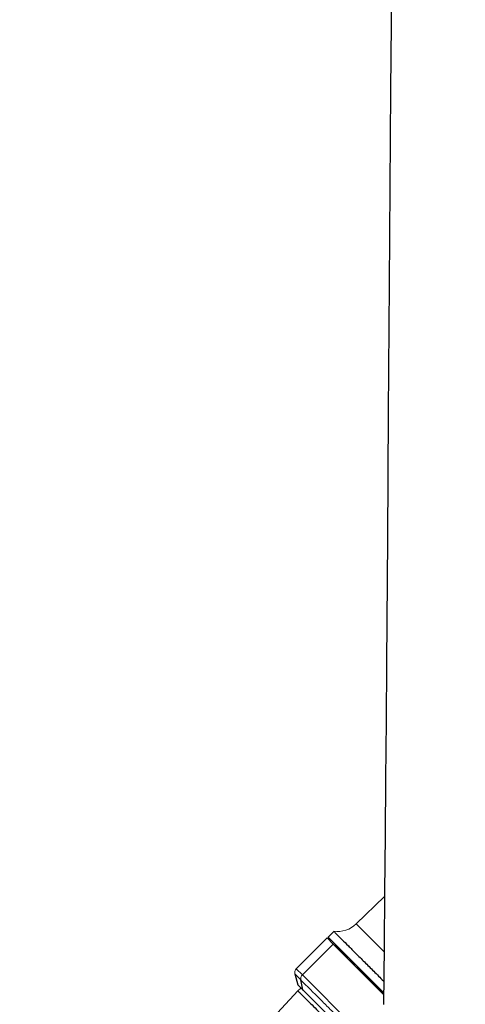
# Model space of a CAD drawing. Header units: millimetres. Extents: x 6 to 425, y 6 to 273.
# Tile 86 of 103: x 296.56 to 302.06, y 122.27 to 134.43. Entities that reach past the tile are written whole.
import ezdxf

# ---------------------------------------------------------------- set-up
doc = ezdxf.new("R2010")
doc.units = ezdxf.units.MM

msp = doc.modelspace()

# ---------------------------------------------------------------- linework, layer by layer
at = {"color": 144, "linetype": 'Continuous', "lineweight": 18}
for p, q in [((301.065, 123.601), (300.716, 123.262)), ((300.716, 123.262), (301.057, 122.92)), ((300.05, 122.632), (300.431, 123.013)), ((300.355, 123.088), (300.431, 123.013)), ((300.367, 123.1), (301.052, 122.415)), ((299.958, 122.643), (300.03, 122.571)), ((299.975, 122.707), (300.05, 122.632)), ((300.05, 122.632), (301.045, 121.637)), ((299.996, 122.434), (299.24, 121.628)), ((299.994, 122.509), (300.055, 122.447))]:
    msp.add_line(p, q, dxfattribs=at)
at = {"color": 7, "linetype": 'Continuous', "lineweight": 25}
for p, q in [((300.367, 123.1), (300.438, 123.17)), ((300.355, 123.088), (299.975, 122.707)), ((300.389, 123.078), (300.386, 123.076)), ((300.431, 123.013), (301.053, 122.391)), ((299.958, 122.643), (299.994, 122.509)), ((300.055, 122.447), (300.03, 122.571)), ((300.032, 122.47), (299.996, 122.434))]:
    msp.add_line(p, q, dxfattribs=at)
at = {"color": 7, "linetype": 'Continuous', "lineweight": 25, "flags": 128}
msp.add_lwpolyline([(301.465, 149.059), (301.395, 147.172), (301.335, 145.262), (301.285, 143.334), (301.233, 140.894), (301.194, 138.445), (301.163, 136), (301.14, 133.568), (301.121, 131.162), (301.11, 129.581), (301.1, 128.02), (301.089, 126.482), (301.084, 125.766), (301.078, 125.057), (301.072, 124.354), (301.066, 123.658), (301.059, 122.983), (301.051, 122.265)], dxfattribs=at)
at = {"color": 144, "linetype": 'Continuous', "lineweight": 18}
for centre, radius, start, end in [((300.483, 123.501), 0.333, 262.1775, 314.2), ((300.442, 123.002), 0.0157, 48.9739, 138.4868), ((300.022, 122.66), 0.0667, 135, 195), ((300.098, 122.583), 0.0688, 133.7953, 189.9448), ((300.068, 122.45), 0.0133, 191.2982, 224.7173)]:
    msp.add_arc(centre, radius, start, end, dxfattribs=at)
at = {"color": 7, "linetype": 'Continuous', "lineweight": 25}
for points, knots in [([(299.206, 121.526), (299.119, 121.436), (298.947, 121.259), (298.708, 120.979), (298.487, 120.696), (298.263, 120.379), (298.039, 120.028), (297.822, 119.642), (297.618, 119.232), (297.429, 118.8), (297.257, 118.348), (297.112, 117.905), (296.991, 117.473), (296.881, 117.019), (296.787, 116.548), (296.709, 116.064), (296.651, 115.605), (296.61, 115.172), (296.583, 114.766), (296.568, 114.388), (296.561, 114.032), (296.561, 113.621), (296.574, 113.158), (296.602, 112.651), (296.635, 112.266), (296.662, 111.992), (296.681, 111.82), (296.701, 111.656), (296.72, 111.507), (296.737, 111.381), (296.751, 111.284), (296.761, 111.215), (296.769, 111.163), (296.777, 111.11), (296.788, 111.043), (296.801, 110.96), (296.818, 110.858), (296.841, 110.722), (296.872, 110.551), (296.911, 110.347), (296.955, 110.131), (297.01, 109.881), (297.077, 109.595), (297.158, 109.276), (297.25, 108.944), (297.353, 108.604), (297.466, 108.258), (297.592, 107.91), (297.729, 107.564), (297.861, 107.263), (297.98, 107.013), (298.081, 106.818), (298.175, 106.649), (298.261, 106.503), (298.34, 106.379), (298.402, 106.285), (298.45, 106.217), (298.486, 106.169), (298.518, 106.126), (298.547, 106.088), (298.574, 106.054), (298.597, 106.025), (298.623, 105.994), (298.655, 105.957), (298.695, 105.911), (298.745, 105.857), (298.8, 105.801), (298.856, 105.748), (298.905, 105.704), (298.95, 105.666), (298.999, 105.627), (299.057, 105.584), (299.122, 105.54), (299.19, 105.499), (299.276, 105.453), (299.386, 105.405), (299.527, 105.361), (299.679, 105.334), (299.841, 105.33), (299.999, 105.351), (300.145, 105.393), (300.272, 105.45), (300.38, 105.513), (300.476, 105.585), (300.561, 105.661), (300.638, 105.742), (300.713, 105.833), (300.787, 105.937), (300.865, 106.063), (300.943, 106.211), (301.02, 106.381), (301.087, 106.551), (301.148, 106.727), (301.212, 106.931), (301.277, 107.166), (301.341, 107.43), (301.398, 107.695), (301.451, 107.968), (301.503, 108.263), (301.555, 108.592), (301.605, 108.946), (301.654, 109.326), (301.701, 109.732), (301.747, 110.176), (301.785, 110.593), (301.818, 110.977), (301.845, 111.319), (301.871, 111.678), (301.896, 112.051), (301.92, 112.438), (301.943, 112.824), (301.963, 113.199), (301.98, 113.544), (301.995, 113.857), (302.007, 114.137), (302.018, 114.382), (302.026, 114.59), (302.033, 114.757), (302.038, 114.885), (302.041, 114.974), (302.044, 115.038), (302.046, 115.09), (302.048, 115.16), (302.052, 115.26), (302.058, 115.429), (302.066, 115.659), (302.075, 115.942), (302.085, 116.244), (302.094, 116.562), (302.104, 116.91), (302.114, 117.29), (302.124, 117.699), (302.134, 118.137), (302.144, 118.606), (302.153, 119.107), (302.164, 119.717), (302.176, 120.438), (302.188, 121.273), (302.199, 122.15), (302.209, 123.068), (302.219, 124.034), (302.228, 125.05), (302.236, 126.115), (302.244, 127.224), (302.252, 128.378), (302.26, 129.575), (302.269, 130.815), (302.278, 132.061), (302.288, 133.309), (302.299, 134.556), (302.311, 135.836), (302.326, 137.147), (302.344, 138.49), (302.366, 139.955), (302.395, 141.545), (302.432, 143.259), (302.477, 145.005), (302.53, 146.777), (302.587, 148.36), (302.644, 149.748), (302.699, 150.935), (302.759, 152.125), (302.826, 153.309), (302.899, 154.475), (302.977, 155.601), (303.06, 156.684), (303.147, 157.724), (303.239, 158.731), (303.336, 159.704), (303.438, 160.637), (303.544, 161.532), (303.654, 162.388), (303.769, 163.21), (303.889, 164.004), (304.015, 164.769), (304.146, 165.505), (304.281, 166.207), (304.421, 166.874), (304.564, 167.507), (304.711, 168.106), (304.868, 168.696), (305.036, 169.273), (305.215, 169.834), (305.397, 170.354), (305.582, 170.833), (305.769, 171.271), (305.96, 171.669), (306.15, 172.015), (306.338, 172.314), (306.523, 172.572), (306.715, 172.806), (306.895, 172.995), (307.058, 173.146), (307.202, 173.267), (307.355, 173.384), (307.525, 173.499), (307.719, 173.617), (307.861, 173.69), (307.936, 173.728)], [0, 0, 0, 0, 0.0040128, 0.0079342, 0.0117745, 0.0155416, 0.020461, 0.0252739, 0.0299882, 0.0355201, 0.0409189, 0.0461842, 0.0513121, 0.0562966, 0.0623139, 0.0680802, 0.0735812, 0.0788023, 0.0837308, 0.0883553, 0.0926861, 0.0968767, 0.1036372, 0.1100716, 0.1161653, 0.1184634, 0.1207067, 0.1228946, 0.1249187, 0.1265904, 0.1279066, 0.1287526, 0.1293448, 0.1299981, 0.1308877, 0.1320132, 0.1333738, 0.1349684, 0.1375329, 0.140345, 0.1433262, 0.1464727, 0.1507734, 0.1553312, 0.1601326, 0.1651615, 0.1703988, 0.1758224, 0.1814076, 0.1870598, 0.1909422, 0.1944597, 0.1976266, 0.2004574, 0.2029656, 0.2051638, 0.2063188, 0.2073722, 0.2083261, 0.2091823, 0.2099422, 0.2106075, 0.2112083, 0.2120807, 0.2131054, 0.2143862, 0.2158951, 0.2172895, 0.2184593, 0.2194202, 0.2204418, 0.2217193, 0.2231792, 0.2245578, 0.2258325, 0.2281578, 0.230579, 0.233051, 0.2355601, 0.2380744, 0.2405935, 0.2424639, 0.2443476, 0.2462264, 0.2478367, 0.2493986, 0.2512416, 0.2531214, 0.2549557, 0.2576977, 0.2601705, 0.2625885, 0.2650075, 0.2674184, 0.270792, 0.274075, 0.2772559, 0.2804052, 0.2838383, 0.2876089, 0.2917438, 0.2959032, 0.3004192, 0.305315, 0.3106143, 0.3141627, 0.3178858, 0.3217894, 0.3258794, 0.3300017, 0.3343445, 0.3383874, 0.3421068, 0.3454819, 0.3484943, 0.3511281, 0.3533698, 0.3552081, 0.3565051, 0.3574659, 0.3580867, 0.3585703, 0.3591162, 0.3603651, 0.361763, 0.3645623, 0.3677592, 0.3708501, 0.3742545, 0.377981, 0.3820386, 0.3864369, 0.3910977, 0.3961061, 0.4014717, 0.4071591, 0.4156517, 0.4245746, 0.4339354, 0.4437406, 0.4539957, 0.4649037, 0.4762853, 0.4881417, 0.5004723, 0.5132745, 0.5265439, 0.5402734, 0.5532553, 0.5666069, 0.5803173, 0.5943735, 0.6087601, 0.6234597, 0.6414843, 0.659892, 0.6786385, 0.6976734, 0.7169404, 0.7296516, 0.7424165, 0.7552147, 0.7680221, 0.7806164, 0.7928599, 0.8044159, 0.8156268, 0.8264875, 0.8369937, 0.8471424, 0.8567596, 0.8660287, 0.874949, 0.8835206, 0.8919088, 0.8999369, 0.9076076, 0.9149247, 0.9218921, 0.928514, 0.9347956, 0.9415283, 0.9478394, 0.9537404, 0.9592412, 0.9643393, 0.9690524, 0.9734206, 0.9769956, 0.9803758, 0.9835986, 0.9867043, 0.9887303, 0.9907346, 0.9927329, 0.9948898, 0.9973073, 1, 1, 1, 1]), ([(300.438, 123.17), (300.44, 123.168), (300.445, 123.164), (300.481, 123.127), (300.538, 123.07), (300.615, 122.994), (300.708, 122.9), (300.815, 122.794), (300.93, 122.678), (301.012, 122.596), (301.053, 122.555), (301.054, 122.554)], [0, 0, 0, 0, 0.1245865, 0.2491731, 0.3737596, 0.4983461, 0.6229326, 0.7475192, 0.8721057, 0.9966922, 1, 1, 1, 1]), ([(299.998, 122.432), (299.998, 122.432), (299.997, 122.433), (300.015, 122.415), (300.05, 122.38), (300.102, 122.328), (300.168, 122.262), (300.244, 122.185), (300.33, 122.1), (300.42, 122.01), (300.512, 121.918), (300.602, 121.828), (300.657, 121.773), (300.685, 121.745)], [0, 0, 0, 0, 0.051823, 0.146641, 0.241458, 0.336276, 0.431094, 0.525911, 0.620729, 0.715547, 0.810365, 0.905182, 1, 1, 1, 1])]:
    msp.add_open_spline(points, degree=3, knots=knots, dxfattribs=at)
at = {"color": 144, "linetype": 'Continuous', "lineweight": 18}
for points, knots in [([(300.459, 123.004), (300.479, 122.983), (300.52, 122.942), (300.605, 122.858), (300.702, 122.761), (300.81, 122.652), (300.925, 122.538), (301.007, 122.455), (301.049, 122.414), (301.052, 122.41)], [0, 0, 0, 0, 0.163978, 0.327956, 0.491935, 0.655913, 0.819891, 0.983869, 1, 1, 1, 1]), ([(300.03, 122.571), (300.05, 122.55), (300.091, 122.51), (300.175, 122.425), (300.272, 122.329), (300.38, 122.221), (300.494, 122.106), (300.61, 121.99), (300.724, 121.876), (300.831, 121.769), (300.927, 121.674), (300.999, 121.602), (301.031, 121.57), (301.042, 121.558)], [0, 0, 0, 0, 0.09458, 0.189159, 0.283739, 0.378319, 0.472898, 0.567478, 0.662058, 0.756637, 0.851217, 0.945797, 1, 1, 1, 1]), ([(300.055, 122.447), (300.073, 122.43), (300.108, 122.395), (300.18, 122.323), (300.263, 122.24), (300.355, 122.148), (300.453, 122.05), (300.552, 121.95), (300.65, 121.853), (300.741, 121.761), (300.824, 121.679), (300.893, 121.609), (300.948, 121.555), (300.984, 121.518), (301.002, 121.5), (301, 121.502), (301, 121.503)], [0, 0, 0, 0, 0.07433, 0.148661, 0.222991, 0.297322, 0.371652, 0.445982, 0.520313, 0.594643, 0.668974, 0.743304, 0.817634, 0.891965, 0.966295, 1, 1, 1, 1])]:
    msp.add_open_spline(points, degree=3, knots=knots, dxfattribs=at)

doc.saveas('drawing.dxf')
